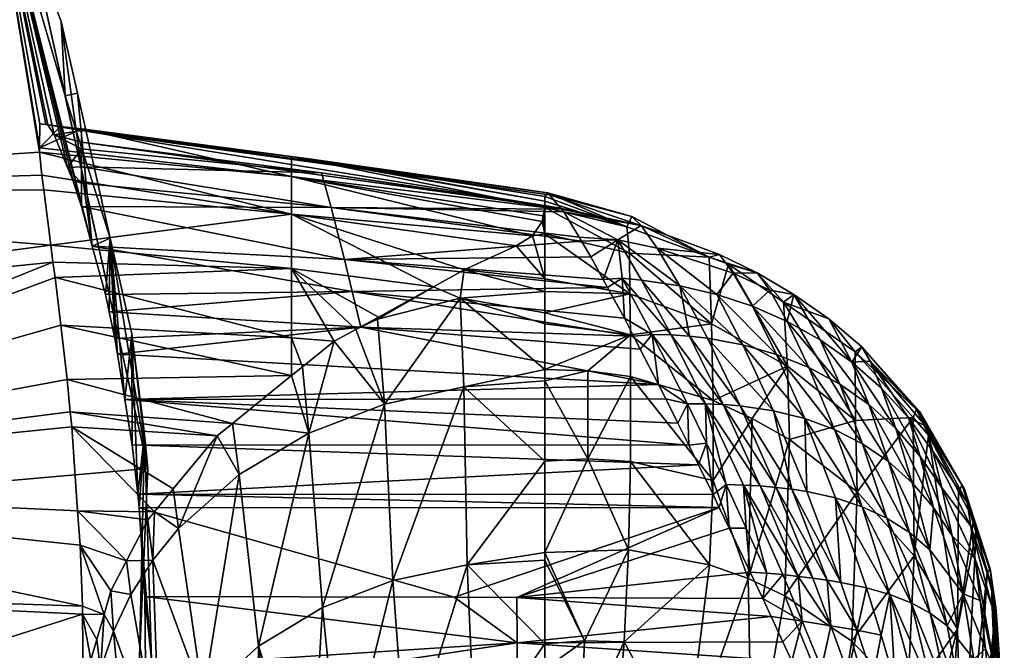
# Model space of a CAD drawing. Extents: x -0.029 to 0.042, y -0.181 to 0.029.
# Tile 74 of 75: x 0.029 to 0.042, y -0.001 to 0.008. Entities that reach past the tile are written whole.
import ezdxf

# ---------------------------------------------------------------- set-up
doc = ezdxf.new("R2010")
doc.units = 0
doc.layers.add('mesh', color=7, linetype='CONTINUOUS')

msp = doc.modelspace()

# ---------------------------------------------------------------- meshes
at = {"layer": 'mesh'}
mesh = msp.add_polyface(dxfattribs=at)
corners = [(0.027338, 0.013236, 0.131632), (0.026606, 0.01409, 0.125098), (0.029009, 0.009475, 0.125098), (0.027954, 0.012006, 0.131678), (0.028494, 0.010605, 0.131732), (0.02957, 0.006941, 0.125098), (0.029516, 0.007956, 0.131833), (0.025407, 0.016393, 0.125098), (0.022204, 0.020238, 0.131385), (0.021893, 0.020229, 0.125098), (0.025019, 0.016935, 0.131499), (0.025748, 0.015772, 0.131541), (0.026757, 0.014163, 0.131598), (0.020138, 0.022143, 0.125098), (0.017804, 0.023915, 0.131263), (0.015751, 0.024938, 0.125098), (0.021217, 0.021193, 0.131352), (0.000935, -0.000743, 0.000097), (0.029009, 0.009475, 0.000097), (0.025407, 0.016393, 0.000097), (0.020138, 0.022143, 0.000097), (0.018657, 0.009255, 0.28223), (0.019832, 0.007466, 0.2819), (0.016001, 0.012451, 0.28282), (0.017841, 0.010497, 0.28246), (0.022091, 0.020347, 0.131382), (0.015208, 0.013294, 0.282975), (0.012778, 0.015085, 0.2833), (0.018605, 0.008943, 0.285196)]
mesh.append_faces([[corners[k] for k in face] for face in [(0, 1, 2, 2), (2, 3, 0, 0), (2, 4, 3, 3), (5, 4, 2, 2), (5, 6, 4, 4), (7, 8, 9, 9), (7, 10, 8, 8), (7, 11, 10, 10), (1, 11, 7, 7), (1, 12, 11, 11), (0, 12, 1, 1), (13, 14, 15, 15), (13, 16, 14, 14), (9, 16, 13, 13), (17, 18, 19, 19), (20, 13, 15, 15), (20, 9, 13, 13), (19, 9, 20, 20), (19, 7, 9, 9), (19, 1, 7, 7), (18, 1, 19, 19), (18, 2, 1, 1), (21, 3, 4, 4), (0, 3, 21, 21), (22, 21, 4, 4), (23, 10, 11, 11), (21, 12, 0, 0), (21, 11, 12, 12), (24, 11, 21, 21), (24, 23, 11, 11), (23, 8, 10, 10), (23, 25, 8, 8), (26, 25, 23, 23), (26, 27, 25, 25), (27, 14, 16, 16), (21, 28, 24, 24), (9, 8, 25, 25), (9, 25, 16, 16)]])
mesh = msp.add_polyface(dxfattribs=at)
corners = [(0.028494, 0.010605, 0.131732), (0.02922, 0.006234, 0.144351), (0.02922, 0.006173, 0.144614), (0.029224, 0.006558, 0.142933), (0.029305, 0.006549, 0.141657), (0.029334, 0.006546, 0.141198), (0.029674, 0.00579, 0.13871), (0.029601, 0.005966, 0.139196), (0.018605, 0.008943, 0.285196), (0.019832, 0.007466, 0.2819), (0.020585, 0.005334, 0.284291), (0.020403, 0.004534, 0.287073), (0.018441, 0.008068, 0.288233), (0.015646, 0.009692, 0.292327), (0.01825, 0.006695, 0.291097), (0.01805, 0.004878, 0.293713), (0.015813, 0.011158, 0.289247), (0.030184, 0.005001, 0.131954), (0.029737, 0.006977, 0.131873), (0.02957, 0.006941, 0.125098), (0.029516, 0.007956, 0.131833), (0.029508, 0.006525, 0.142929), (0.029799, 0.00649, 0.142925), (0.029794, 0.006475, 0.141476), (0.029792, 0.006471, 0.141008), (0.029795, 0.006477, 0.141655), (0.029009, 0.009475, 0.000097), (0.029009, 0.009475, 0.125098), (0.030697, 0.001861, 0.000097), (0.029418, 0.006408, 0.140418), (0.029793, 0.005435, 0.138077), (0.029937, 0.004891, 0.137401), (0.020628, 0.005604, 0.281563), (0.029251, 0.005862, 0.145362), (0.018657, 0.009255, 0.28223), (0.029792, 0.006219, 0.140062), (0.029792, 0.005975, 0.139149), (0.029792, 0.006311, 0.14041)]
mesh.append_faces([[corners[k] for k in face] for face in [(0, 1, 2, 2), (0, 3, 1, 1), (4, 3, 0, 0), (0, 5, 4, 4), (0, 6, 7, 7), (8, 9, 10, 10), (8, 11, 12, 12), (10, 11, 8, 8), (13, 14, 15, 15), (14, 12, 11, 11), (16, 12, 14, 14), (17, 18, 19, 19), (18, 20, 19, 19), (1, 3, 21, 21), (22, 1, 21, 21), (21, 3, 4, 4), (23, 5, 24, 24), (23, 4, 5, 5), (25, 4, 23, 23), (25, 21, 4, 4), (22, 21, 25, 25), (26, 19, 27, 27), (28, 19, 26, 26), (0, 29, 5, 5), (0, 7, 29, 29), (30, 6, 0, 0), (0, 31, 30, 30), (20, 31, 0, 0), (32, 2, 33, 33), (32, 0, 2, 2), (9, 0, 32, 32), (8, 34, 9, 9), (9, 32, 10, 10), (35, 7, 36, 36), (35, 29, 7, 7), (37, 29, 35, 35), (24, 29, 37, 37), (24, 5, 29, 29)]])
mesh = msp.add_polyface(dxfattribs=at)
corners = [(0.022207, 0.000236, 0.280594), (0.022044, -0.003334, 0.284497), (0.021618, 0.000685, 0.285812), (0.0224, -0.003441, 0.279928), (0.021658, -0.007375, 0.283181), (0.02195, -0.00714, 0.279263), (0.020479, -0.011283, 0.281912), (0.019782, -0.008723, 0.297477), (0.019255, -0.007829, 0.298293), (0.019572, -0.002749, 0.295915), (0.020715, -0.005923, 0.293699), (0.019909, -0.008938, 0.29728), (0.020213, -0.009887, 0.296415), (0.019137, -0.007628, 0.298476), (0.021132, -0.009463, 0.286554), (0.020874, -0.010891, 0.287941), (0.021542, -0.005725, 0.288414), (0.021077, -0.009223, 0.291399), (0.020903, -0.011256, 0.292497), (0.021148, -0.001993, 0.290278), (0.01997, 0.001588, 0.292069), (0.017858, 0.002678, 0.296012), (0.01805, 0.004878, 0.293713), (0.01825, 0.006695, 0.291097), (0.020403, 0.004534, 0.287073), (0.000935, -0.000743, 0.000097), (0.028011, -0.013368, 0.000097), (0.030356, -0.00593, 0.000097), (0.030697, 0.001861, 0.000097), (0.029009, 0.009475, 0.000097), (0.020585, 0.005334, 0.284291), (0.020628, 0.005604, 0.281563), (0.021376, 0.003855, 0.281246), (0.021882, 0.001649, 0.280849), (0.022351, -0.002504, 0.280098), (0.022005, -0.006686, 0.279345), (0.018469, -0.006497, 0.299509), (0.017549, -0.0055, 0.300419)]
mesh.append_faces([[corners[k] for k in face] for face in [(0, 1, 2, 2), (1, 3, 4, 4), (5, 6, 4, 4), (7, 8, 9, 9), (10, 7, 9, 9), (10, 11, 7, 7), (12, 11, 10, 10), (8, 13, 9, 9), (14, 15, 16, 16), (17, 18, 10, 10), (19, 9, 20, 20), (19, 10, 9, 9), (16, 10, 19, 19), (16, 17, 10, 10), (15, 17, 16, 16), (21, 20, 9, 9), (22, 20, 21, 21), (22, 23, 20, 20), (16, 4, 14, 14), (16, 1, 4, 4), (19, 1, 16, 16), (19, 2, 1, 1), (20, 2, 19, 19), (20, 24, 2, 2), (23, 24, 20, 20), (25, 26, 27, 27), (25, 28, 29, 29), (30, 31, 32, 32), (24, 33, 2, 2), (0, 2, 33, 33), (34, 1, 0, 0), (4, 3, 35, 35), (1, 34, 3, 3), (5, 4, 35, 35), (9, 36, 37, 37), (9, 13, 36, 36), (30, 33, 24, 24), (32, 33, 30, 30)]])
mesh = msp.add_polyface(dxfattribs=at)
corners = [(0.030184, 0.005001, 0.131954), (0.030169, 0.003995, 0.136399), (0.030118, 0.004231, 0.136601), (0.030246, 0.003635, 0.13609), (0.030281, 0.00342, 0.13596), (0.030697, 0.001861, 0.125098), (0.02957, 0.006941, 0.125098), (0.032959, 0.006075, 0.142878), (0.036104, 0.005505, 0.143263), (0.032652, 0.006116, 0.142883), (0.032651, 0.00584, 0.144269), (0.035937, 0.005033, 0.145066), (0.032651, 0.005327, 0.145582), (0.034588, 0.004339, 0.146663), (0.032651, 0.004588, 0.146781), (0.029277, 0.005661, 0.145677), (0.029251, 0.005862, 0.145362), (0.029374, 0.004905, 0.146864), (0.029404, 0.004675, 0.147122), (0.029432, 0.004466, 0.147357), (0.02922, 0.006173, 0.144614), (0.02922, 0.006234, 0.144351), (0.029799, 0.00649, 0.142925), (0.036103, 0.00542, 0.143702), (0.029794, 0.006475, 0.141476), (0.036145, 0.005618, 0.141594), (0.029795, 0.006477, 0.141655), (0.029792, 0.006311, 0.14041), (0.029792, 0.006219, 0.140062), (0.033062, 0.00589, 0.140026), (0.036318, 0.005411, 0.140138), (0.029792, 0.006471, 0.141008), (0.030697, 0.001861, 0.000097), (0.029937, 0.004891, 0.137401), (0.029737, 0.006977, 0.131873), (0.029516, 0.007956, 0.131833), (0.036166, 0.005593, 0.14142), (0.033194, 0.005418, 0.138681), (0.029793, 0.005435, 0.138077), (0.033373, 0.004709, 0.137459), (0.029792, 0.005749, 0.138699), (0.03348, 0.004272, 0.13691), (0.029792, 0.005975, 0.139149)]
mesh.append_faces([[corners[k] for k in face] for face in [(0, 1, 2, 2), (3, 1, 0, 0), (4, 3, 0, 0), (5, 0, 6, 6), (7, 8, 9, 9), (10, 11, 12, 12), (12, 13, 14, 14), (12, 15, 16, 16), (12, 17, 15, 15), (14, 17, 12, 12), (14, 18, 17, 17), (19, 18, 14, 14), (20, 12, 16, 16), (20, 10, 12, 12), (21, 10, 20, 20), (22, 10, 21, 21), (9, 10, 22, 22), (9, 23, 10, 10), (7, 24, 25, 25), (9, 24, 7, 7), (9, 26, 24, 24), (22, 26, 9, 9), (27, 28, 29, 29), (30, 27, 29, 29), (31, 27, 30, 30), (32, 5, 6, 6), (33, 34, 0, 0), (35, 34, 33, 33), (0, 2, 33, 33), (31, 36, 24, 24), (37, 38, 39, 39), (40, 38, 37, 37), (41, 33, 2, 2), (39, 33, 41, 41), (38, 33, 39, 39), (37, 42, 40, 40), (29, 42, 37, 37), (29, 28, 42, 42)]])
mesh = msp.add_polyface(dxfattribs=at)
corners = [(0.01541, -0.003568, 0.302183), (0.014932, -0.003204, 0.302514), (0.015038, -0.000223, 0.30138), (0.014068, -0.00262, 0.303047), (0.01258, -0.001836, 0.303761), (0.014375, -0.002782, 0.302899), (0.011983, 0.00169, 0.302911), (0.01129, -0.001157, 0.304381), (0.011059, -0.001075, 0.304456), (0.011892, -0.001474, 0.304092), (0.008524, 0.003104, 0.304034), (0.009422, -0.000497, 0.304984), (0.007648, 0.000007, 0.305444), (0.005825, 0.00039, 0.305794), (0.015155, 0.002717, 0.299721), (0.017556, -0.002571, 0.299492), (0.017689, 0.00017, 0.29795), (0.015304, 0.005403, 0.297629), (0.017858, 0.002678, 0.296012), (0.015472, 0.007753, 0.295146), (0.01805, 0.004878, 0.293713), (0.004796, 0.003979, 0.304718), (0.008594, 0.006342, 0.302215), (0.004833, 0.007299, 0.302857), (0.01208, 0.004798, 0.301159), (0.012202, 0.00763, 0.298943), (0.017549, -0.0055, 0.300419), (0.017417, -0.005357, 0.30055), (0.019572, -0.002749, 0.295915), (0.030356, -0.00593, 0.000097), (0.030697, 0.001861, 0.000097), (0.000935, -0.000743, 0.000097), (0.008481, -0.000168, 0.305284), (0.004781, 0.000609, 0.305994), (0.016595, -0.004469, 0.301361)]
mesh.append_faces([[corners[k] for k in face] for face in [(0, 1, 2, 2), (2, 3, 4, 4), (2, 5, 3, 3), (1, 5, 2, 2), (6, 7, 8, 8), (6, 9, 7, 7), (4, 9, 6, 6), (10, 8, 11, 11), (10, 12, 13, 13), (14, 15, 2, 2), (14, 16, 15, 15), (17, 16, 14, 14), (17, 18, 16, 16), (19, 18, 17, 17), (19, 20, 18, 18), (21, 22, 10, 10), (23, 22, 21, 21), (6, 2, 4, 4), (6, 14, 2, 2), (24, 14, 6, 6), (24, 17, 14, 14), (25, 17, 24, 24), (10, 6, 8, 8), (10, 24, 6, 6), (22, 24, 10, 10), (15, 26, 27, 27), (16, 26, 15, 15), (16, 28, 26, 26), (18, 28, 16, 16), (29, 30, 31, 31), (10, 11, 32, 32), (10, 13, 33, 33), (10, 32, 12, 12), (2, 34, 0, 0), (2, 15, 34, 34), (21, 10, 33, 33), (15, 27, 34, 34)]])
mesh = msp.add_polyface(dxfattribs=at)
corners = [(0.036103, 0.00542, 0.143702), (0.036081, 0.005307, 0.144141), (0.032651, 0.00584, 0.144269), (0.032959, 0.006075, 0.142878), (0.036104, 0.005567, 0.14282), (0.036104, 0.005505, 0.143263), (0.032651, 0.005327, 0.145582), (0.035937, 0.005033, 0.145066), (0.035713, 0.004896, 0.145485), (0.036066, 0.005227, 0.144448), (0.032652, 0.006116, 0.142883), (0.036103, 0.00506, 0.144925), (0.037262, 0.00424, 0.146983), (0.036103, 0.004448, 0.147006), (0.037256, 0.004796, 0.144896), (0.036104, 0.003985, 0.148582), (0.034951, 0.004181, 0.147596), (0.036104, 0.004273, 0.147602), (0.036104, 0.003834, 0.149088), (0.034588, 0.004339, 0.146663), (0.033824, 0.003898, 0.147565), (0.036145, 0.005618, 0.141594), (0.03633, 0.005397, 0.140038), (0.033194, 0.005418, 0.138681), (0.03636, 0.005361, 0.139786), (0.033062, 0.00589, 0.140026), (0.036318, 0.005411, 0.140138), (0.036569, 0.005015, 0.138878), (0.036601, 0.004961, 0.138738), (0.033373, 0.004709, 0.137459), (0.03673, 0.004748, 0.138179), (0.036899, 0.004437, 0.137711), (0.036958, 0.004328, 0.137548), (0.03348, 0.004272, 0.13691), (0.037187, 0.003908, 0.136917), (0.035004, 0.004567, 0.146315), (0.037222, 0.005155, 0.142774), (0.029794, 0.006475, 0.141476), (0.036166, 0.005593, 0.14142), (0.029792, 0.006471, 0.141008)]
mesh.append_faces([[corners[k] for k in face] for face in [(0, 1, 2, 2), (3, 4, 5, 5), (6, 7, 8, 8), (2, 9, 7, 7), (1, 9, 2, 2), (5, 0, 10, 10), (11, 12, 13, 13), (0, 14, 11, 11), (1, 0, 11, 11), (11, 9, 1, 1), (11, 7, 9, 9), (13, 7, 11, 11), (13, 8, 7, 7), (15, 16, 17, 17), (15, 18, 16, 16), (19, 16, 20, 20), (3, 21, 4, 4), (22, 23, 24, 24), (22, 25, 23, 23), (26, 25, 22, 22), (23, 27, 24, 24), (23, 28, 27, 27), (29, 28, 23, 23), (29, 30, 28, 28), (29, 31, 30, 30), (29, 32, 31, 31), (33, 32, 29, 29), (33, 34, 32, 32), (6, 8, 35, 35), (6, 35, 19, 19), (5, 36, 0, 0), (13, 35, 8, 8), (17, 35, 13, 13), (17, 16, 35, 35), (35, 16, 19, 19), (37, 38, 21, 21), (39, 26, 38, 38)]])
mesh = msp.add_polyface(dxfattribs=at)
corners = [(0.022207, 0.000236, 0.280594), (0.029806, -0.000018, 0.149579), (0.029807, -0.000127, 0.149579), (0.021376, 0.003855, 0.281246), (0.029374, 0.004905, 0.146864), (0.029404, 0.004675, 0.147122), (0.029681, -0.004307, 0.148631), (0.029825, -0.004784, 0.148376), (0.029584, -0.005378, 0.147929), (0.02957, -0.005506, 0.147811), (0.029815, -0.006123, 0.14719), (0.029528, -0.005886, 0.147462), (0.02982, -0.005465, 0.147773), (0.029822, -0.005187, 0.148019), (0.029792, 0.005749, 0.138699), (0.029601, 0.005966, 0.139196), (0.029674, 0.00579, 0.13871), (0.022005, -0.006686, 0.279345), (0.029762, -0.003198, 0.149195), (0.029715, -0.003926, 0.148881), (0.029769, -0.002998, 0.149243), (0.029818, -0.001582, 0.149581), (0.029813, -0.001016, 0.14958), (0.0224, -0.003441, 0.279928), (0.022351, -0.002504, 0.280098), (0.021882, 0.001649, 0.280849), (0.02966, 0.002428, 0.148849), (0.02974, 0.001285, 0.149264), (0.029774, 0.000813, 0.149434), (0.02964, 0.002635, 0.148732), (0.029597, 0.003074, 0.148485), (0.029509, 0.003813, 0.147887), (0.029432, 0.004466, 0.147357), (0.020628, 0.005604, 0.281563), (0.029277, 0.005661, 0.145677), (0.029251, 0.005862, 0.145362), (0.029829, -0.004238, 0.148662), (0.029815, -0.006511, 0.146625), (0.029793, 0.005435, 0.138077), (0.029792, 0.005975, 0.139149)]
mesh.append_faces([[corners[k] for k in face] for face in [(0, 1, 2, 2), (3, 4, 5, 5), (6, 7, 8, 8), (9, 10, 11, 11), (9, 12, 10, 10), (8, 12, 9, 9), (8, 13, 12, 12), (7, 13, 8, 8), (14, 15, 16, 16), (17, 18, 19, 19), (6, 17, 19, 19), (17, 9, 11, 11), (17, 8, 9, 9), (6, 8, 17, 17), (17, 20, 18, 18), (17, 21, 20, 20), (17, 22, 21, 21), (23, 22, 17, 17), (23, 24, 22, 22), (24, 2, 22, 22), (0, 2, 24, 24), (25, 1, 0, 0), (25, 26, 27, 27), (25, 28, 1, 1), (27, 28, 25, 25), (25, 29, 26, 26), (25, 30, 29, 29), (31, 30, 25, 25), (25, 32, 31, 31), (25, 5, 32, 32), (3, 5, 25, 25), (33, 4, 3, 3), (33, 34, 4, 4), (35, 34, 33, 33), (19, 36, 6, 6), (11, 10, 37, 37), (14, 16, 38, 38), (39, 15, 14, 14)]])
mesh = msp.add_polyface(dxfattribs=at)
corners = [(0.037256, 0.004796, 0.144896), (0.038375, 0.003834, 0.146936), (0.037262, 0.00424, 0.146983), (0.036103, 0.00506, 0.144925), (0.036104, 0.004273, 0.147602), (0.036103, 0.004448, 0.147006), (0.036104, 0.003985, 0.148582), (0.037156, 0.004454, 0.137746), (0.036958, 0.004328, 0.137548), (0.037187, 0.003908, 0.136917), (0.037099, 0.004979, 0.138972), (0.03673, 0.004748, 0.138179), (0.036899, 0.004437, 0.137711), (0.037421, 0.00443, 0.137811), (0.03794, 0.004353, 0.137953), (0.037415, 0.005176, 0.140301), (0.03633, 0.005397, 0.140038), (0.03636, 0.005361, 0.139786), (0.036318, 0.005411, 0.140138), (0.036601, 0.004961, 0.138738), (0.036569, 0.005015, 0.138878), (0.037635, 0.004864, 0.139093), (0.038444, 0.004234, 0.138109), (0.038801, 0.003548, 0.137098), (0.038483, 0.004779, 0.140468), (0.03867, 0.004523, 0.139348), (0.037823, 0.003681, 0.136779), (0.038075, 0.003664, 0.136848), (0.038342, 0.004742, 0.142727), (0.037222, 0.005155, 0.142774), (0.038606, 0.004645, 0.142716), (0.036103, 0.00542, 0.143702), (0.036104, 0.005505, 0.143263), (0.036104, 0.005567, 0.14282), (0.037286, 0.005296, 0.141541), (0.036166, 0.005593, 0.14142), (0.036145, 0.005618, 0.141594)]
mesh.append_faces([[corners[k] for k in face] for face in [(0, 1, 2, 2), (3, 0, 2, 2), (2, 4, 5, 5), (2, 6, 4, 4), (7, 8, 9, 9), (10, 11, 12, 12), (7, 12, 8, 8), (7, 10, 12, 12), (13, 10, 7, 7), (13, 14, 10, 10), (15, 16, 17, 17), (15, 18, 16, 16), (10, 19, 11, 11), (10, 20, 19, 19), (17, 20, 10, 10), (10, 15, 17, 17), (10, 21, 15, 15), (14, 21, 10, 10), (14, 22, 21, 21), (23, 22, 14, 14), (21, 24, 15, 15), (21, 25, 24, 24), (22, 25, 21, 21), (26, 13, 7, 7), (27, 14, 13, 13), (0, 28, 1, 1), (29, 28, 0, 0), (1, 28, 30, 30), (31, 29, 0, 0), (32, 33, 29, 29), (15, 34, 35, 35), (35, 18, 15, 15), (36, 29, 33, 33), (36, 34, 29, 29), (35, 34, 36, 36), (34, 28, 29, 29), (15, 28, 34, 34), (15, 24, 28, 28)]])
mesh = msp.add_polyface(dxfattribs=at)
corners = [(0.030382, 0.002801, 0.135585), (0.030184, 0.005001, 0.131954), (0.030478, 0.003698, 0.132007), (0.030281, 0.00342, 0.13596), (0.030652, 0.00233, 0.132064), (0.030558, 0.00151, 0.134953), (0.030697, 0.001861, 0.125098), (0.032651, 0.004588, 0.146781), (0.033836, 0.003926, 0.147291), (0.033528, 0.003757, 0.147548), (0.034588, 0.004339, 0.146663), (0.032652, 0.003641, 0.147821), (0.032801, 0.003248, 0.148077), (0.032654, 0.003129, 0.148172), (0.02966, 0.002428, 0.148849), (0.02964, 0.002635, 0.148732), (0.031638, 0.002304, 0.148831), (0.031043, 0.001583, 0.149144), (0.029509, 0.003813, 0.147887), (0.029597, 0.003074, 0.148485), (0.029432, 0.004466, 0.147357), (0.032888, 0.002342, 0.151604), (0.033824, 0.003898, 0.147565), (0.033919, 0.002739, 0.151651), (0.03194, 0.001777, 0.151539), (0.031114, 0.001042, 0.151454), (0.03348, 0.004272, 0.13691), (0.030118, 0.004231, 0.136601), (0.030169, 0.003995, 0.136399), (0.03765, 0.003008, 0.136076), (0.033596, 0.003786, 0.136409), (0.030246, 0.003635, 0.13609), (0.030483, 0.002182, 0.135212), (0.033232, 0.003595, 0.147796), (0.031847, 0.002474, 0.148695), (0.038064, 0.002179, 0.135552)]
mesh.append_faces([[corners[k] for k in face] for face in [(0, 1, 2, 2), (3, 1, 0, 0), (4, 5, 2, 2), (6, 2, 1, 1), (6, 4, 2, 2), (7, 8, 9, 9), (7, 10, 8, 8), (11, 12, 13, 13), (14, 15, 16, 16), (16, 17, 14, 14), (18, 13, 19, 19), (18, 11, 13, 13), (20, 11, 18, 18), (20, 7, 11, 11), (13, 12, 21, 21), (22, 9, 8, 8), (22, 23, 9, 9), (24, 25, 16, 16), (26, 27, 28, 28), (29, 3, 0, 0), (30, 31, 3, 3), (28, 31, 30, 30), (30, 26, 28, 28), (0, 2, 32, 32), (2, 5, 32, 32), (7, 33, 11, 11), (7, 9, 33, 33), (11, 33, 12, 12), (15, 34, 16, 16), (19, 34, 15, 15), (19, 13, 34, 34), (16, 34, 24, 24), (34, 21, 24, 24), (13, 21, 34, 34), (23, 33, 9, 9), (21, 33, 23, 23), (21, 12, 33, 33), (32, 35, 0, 0)]])
mesh = msp.add_polyface(dxfattribs=at)
corners = [(0.038375, 0.003834, 0.146936), (0.038606, 0.004645, 0.142716), (0.03941, 0.003254, 0.14687), (0.038396, 0.002786, 0.151121), (0.038928, 0.002544, 0.151093), (0.039436, 0.002254, 0.15106), (0.038394, 0.001697, 0.155306), (0.03867, 0.004523, 0.139348), (0.038997, 0.004527, 0.14055), (0.038483, 0.004779, 0.140468), (0.038807, 0.001634, 0.135308), (0.039034, 0.001622, 0.135363), (0.038292, 0.002741, 0.135925), (0.039253, 0.001603, 0.135433), (0.038766, 0.002713, 0.136063), (0.038532, 0.002732, 0.135989), (0.039466, 0.001578, 0.135517), (0.039218, 0.002646, 0.136242), (0.038321, 0.003636, 0.136925), (0.039672, 0.001546, 0.135612), (0.038801, 0.003548, 0.137098), (0.039261, 0.003415, 0.137294), (0.038444, 0.004234, 0.138109), (0.039645, 0.00254, 0.136456), (0.04005, 0.002391, 0.136702), (0.038932, 0.004073, 0.138277), (0.039166, 0.004291, 0.139481), (0.039403, 0.003867, 0.138454), (0.039701, 0.003237, 0.13751), (0.039494, 0.004234, 0.140629), (0.039855, 0.003613, 0.13864), (0.040336, 0.002513, 0.146786), (0.039353, 0.004127, 0.142657), (0.038342, 0.004742, 0.142727), (0.039971, 0.003899, 0.140706)]
mesh.append_faces([[corners[k] for k in face] for face in [(0, 1, 2, 2), (2, 3, 0, 0), (2, 4, 3, 3), (5, 4, 2, 2), (6, 3, 4, 4), (7, 8, 9, 9), (10, 11, 12, 12), (13, 14, 15, 15), (13, 16, 14, 14), (14, 17, 18, 18), (16, 17, 14, 14), (16, 19, 17, 17), (20, 21, 22, 22), (23, 21, 20, 20), (23, 24, 21, 21), (25, 26, 7, 7), (25, 27, 26, 26), (28, 27, 25, 25), (26, 8, 7, 7), (26, 29, 8, 8), (27, 29, 26, 26), (22, 25, 7, 7), (21, 25, 22, 22), (21, 28, 25, 25), (24, 28, 21, 21), (11, 15, 12, 12), (11, 13, 15, 15), (17, 20, 18, 18), (17, 23, 20, 20), (19, 23, 17, 17), (30, 29, 27, 27), (31, 2, 32, 32), (2, 1, 32, 32), (9, 8, 33, 33), (8, 1, 33, 33), (8, 32, 1, 1), (29, 32, 8, 8), (34, 32, 29, 29)]])
mesh = msp.add_polyface(dxfattribs=at)
corners = [(0.038375, 0.003834, 0.146936), (0.037268, 0.003682, 0.14907), (0.037262, 0.00424, 0.146983), (0.038396, 0.002786, 0.151121), (0.038394, 0.001697, 0.155306), (0.037269, 0.001954, 0.155339), (0.037272, 0.003114, 0.151159), (0.038346, 0.000546, 0.159484), (0.038871, 0.00036, 0.15946), (0.036689, 0.00199, 0.155344), (0.037243, 0.000751, 0.159513), (0.037182, -0.000505, 0.163671), (0.036691, 0.003192, 0.151168), (0.037566, 0.003688, 0.136717), (0.037313, 0.003664, 0.136689), (0.037403, 0.003489, 0.136526), (0.038304, 0.002207, 0.135538), (0.038196, 0.00191, 0.135407), (0.038395, 0.001507, 0.135191), (0.038064, 0.002179, 0.135552), (0.038045, 0.002741, 0.135874), (0.037916, 0.002478, 0.135713), (0.037753, 0.002809, 0.13589), (0.03765, 0.003008, 0.136076), (0.038573, 0.00164, 0.135267), (0.03848, 0.001329, 0.13515), (0.038292, 0.002741, 0.135925), (0.038532, 0.002732, 0.135989), (0.038075, 0.003664, 0.136848), (0.037823, 0.003681, 0.136779), (0.038766, 0.002713, 0.136063), (0.038321, 0.003636, 0.136925), (0.037187, 0.003908, 0.136917), (0.037156, 0.004454, 0.137746), (0.037421, 0.00443, 0.137811), (0.03794, 0.004353, 0.137953), (0.038801, 0.003548, 0.137098), (0.035724, 0.000103, 0.134728), (0.038615, 0.001047, 0.135087), (0.038901, 0.000447, 0.134952)]
mesh.append_faces([[corners[k] for k in face] for face in [(0, 1, 2, 2), (0, 3, 1, 1), (4, 5, 6, 6), (4, 7, 5, 5), (8, 7, 4, 4), (5, 9, 6, 6), (7, 10, 5, 5), (7, 11, 10, 10), (6, 3, 4, 4), (6, 1, 3, 3), (12, 1, 6, 6), (13, 14, 15, 15), (16, 17, 18, 18), (16, 19, 17, 17), (20, 19, 16, 16), (20, 21, 19, 19), (20, 22, 21, 21), (23, 22, 20, 20), (24, 18, 25, 25), (24, 16, 18, 18), (26, 16, 24, 24), (26, 20, 16, 16), (13, 20, 26, 26), (13, 23, 20, 20), (15, 23, 13, 13), (27, 28, 29, 29), (27, 30, 28, 28), (30, 31, 28, 28), (26, 29, 13, 13), (26, 27, 29, 29), (13, 32, 14, 14), (13, 33, 32, 32), (29, 33, 13, 13), (28, 34, 29, 29), (31, 35, 28, 28), (31, 36, 35, 35), (37, 38, 25, 25), (39, 38, 37, 37)]])
mesh = msp.add_polyface(dxfattribs=at)
corners = [(0.036689, 0.00199, 0.155344), (0.036691, 0.003192, 0.151168), (0.037272, 0.003114, 0.151159), (0.036104, 0.003054, 0.151692), (0.037268, 0.003682, 0.14907), (0.036104, 0.003985, 0.148582), (0.037262, 0.00424, 0.146983), (0.036104, 0.003834, 0.149088), (0.036104, 0.00321, 0.15117), (0.037269, 0.001954, 0.155339), (0.037243, 0.000751, 0.159513), (0.036104, 0.001962, 0.155343), (0.036104, 0.000713, 0.159515), (0.036644, -0.000489, 0.163675), (0.034999, 0.002975, 0.15168), (0.034951, 0.004181, 0.147596), (0.034588, 0.004339, 0.146663), (0.033824, 0.003898, 0.147565), (0.033836, 0.003926, 0.147291), (0.033919, 0.002739, 0.151651), (0.036104, 0.000612, 0.159855), (0.035047, 0.000546, 0.159831), (0.034031, 0.000334, 0.159794), (0.03765, 0.003008, 0.136076), (0.037403, 0.003489, 0.136526), (0.033596, 0.003786, 0.136409), (0.030382, 0.002801, 0.135585), (0.037753, 0.002809, 0.13589), (0.030281, 0.00342, 0.13596), (0.030558, 0.00151, 0.134953), (0.038395, 0.001507, 0.135191), (0.038196, 0.00191, 0.135407), (0.03848, 0.001329, 0.13515), (0.037916, 0.002478, 0.135713), (0.038064, 0.002179, 0.135552), (0.035724, 0.000103, 0.134728), (0.034867, 0.000107, 0.134691), (0.037313, 0.003664, 0.136689), (0.03348, 0.004272, 0.13691), (0.037187, 0.003908, 0.136917), (0.030483, 0.002182, 0.135212)]
mesh.append_faces([[corners[k] for k in face] for face in [(0, 1, 2, 2), (0, 3, 1, 1), (4, 5, 6, 6), (4, 7, 5, 5), (8, 7, 4, 4), (9, 10, 0, 0), (0, 11, 3, 3), (0, 12, 11, 11), (10, 12, 0, 0), (10, 13, 12, 12), (1, 8, 4, 4), (3, 8, 1, 1), (14, 3, 11, 11), (15, 7, 8, 8), (16, 17, 18, 18), (15, 19, 17, 17), (15, 14, 19, 19), (8, 14, 15, 15), (8, 3, 14, 14), (12, 20, 21, 21), (14, 22, 19, 19), (14, 21, 22, 22), (11, 21, 14, 14), (11, 12, 21, 21), (23, 24, 25, 25), (23, 26, 27, 27), (25, 28, 23, 23), (29, 30, 31, 31), (29, 32, 30, 30), (26, 33, 27, 27), (26, 34, 33, 33), (35, 32, 36, 36), (25, 37, 38, 38), (24, 37, 25, 25), (37, 39, 38, 38), (40, 31, 34, 34), (40, 29, 31, 31)]])
mesh = msp.add_polyface(dxfattribs=at)
corners = [(0.040336, 0.002513, 0.146786), (0.039436, 0.002254, 0.15106), (0.03941, 0.003254, 0.14687), (0.040359, 0.001541, 0.150979), (0.040427, 0.001339, 0.136104), (0.04005, 0.002391, 0.136702), (0.039645, 0.00254, 0.136456), (0.040285, 0.00331, 0.13883), (0.040533, 0.003325, 0.139883), (0.040421, 0.00352, 0.14078), (0.041216, 0.002026, 0.138496), (0.040688, 0.002956, 0.139024), (0.040882, 0.002405, 0.138238), (0.041058, 0.002552, 0.139219), (0.041215, 0.002629, 0.140918), (0.04129, 0.002443, 0.140144), (0.041165, 0.002667, 0.141704), (0.041789, 0.001631, 0.141705), (0.041819, 0.00158, 0.141039), (0.040783, 0.001956, 0.137263), (0.04012, 0.003011, 0.137741), (0.040429, 0.002197, 0.136972), (0.040515, 0.002734, 0.137985), (0.039855, 0.003613, 0.13864), (0.039701, 0.003237, 0.13751), (0.039403, 0.003867, 0.138454), (0.039494, 0.004234, 0.140629), (0.039971, 0.003899, 0.140706), (0.041106, 0.001666, 0.137569), (0.041389, 0.002099, 0.139413), (0.041858, 0.001396, 0.140391), (0.039353, 0.004127, 0.142657), (0.040332, 0.003449, 0.14258), (0.041119, 0.002554, 0.142479), (0.04133, 0.002314, 0.142451), (0.041736, 0.001549, 0.142364)]
mesh.append_faces([[corners[k] for k in face] for face in [(0, 1, 2, 2), (3, 1, 0, 0), (4, 5, 6, 6), (7, 8, 9, 9), (10, 11, 12, 12), (13, 11, 10, 10), (14, 8, 15, 15), (14, 9, 8, 8), (16, 9, 14, 14), (14, 17, 16, 16), (15, 18, 14, 14), (19, 20, 21, 21), (22, 20, 19, 19), (22, 23, 20, 20), (7, 23, 22, 22), (21, 24, 5, 5), (20, 24, 21, 21), (20, 25, 24, 24), (23, 25, 20, 20), (7, 26, 23, 23), (7, 27, 26, 26), (9, 27, 7, 7), (12, 22, 28, 28), (12, 7, 22, 22), (11, 7, 12, 12), (11, 8, 7, 7), (13, 8, 11, 11), (13, 15, 8, 8), (29, 15, 13, 13), (29, 30, 15, 15), (31, 32, 0, 0), (0, 32, 33, 33), (16, 32, 9, 9), (16, 33, 32, 32), (34, 33, 16, 16), (16, 35, 34, 34), (27, 32, 31, 31), (9, 32, 27, 27)]])
mesh = msp.add_polyface(dxfattribs=at)
corners = [(0.030652, 0.00233, 0.132064), (0.030578, 0.001326, 0.134883), (0.030558, 0.00151, 0.134953), (0.030583, -0.000733, 0.125098), (0.030697, 0.001861, 0.125098), (0.02966, 0.002428, 0.148849), (0.030786, 0.001271, 0.14928), (0.02974, 0.001285, 0.149264), (0.031043, 0.001583, 0.149144), (0.030099, -0.00013, 0.149575), (0.029807, -0.000127, 0.149579), (0.029806, -0.000018, 0.149579), (0.029774, 0.000813, 0.149434), (0.030193, 0.000194, 0.14955), (0.030404, 0.000601, 0.149456), (0.030694, 0.00116, 0.149328), (0.030001, -0.00047, 0.149602), (0.030226, -0.000358, 0.151293), (0.030465, 0.000144, 0.15135), (0.030763, 0.000612, 0.151404), (0.031114, 0.001042, 0.151454), (0.031638, 0.002304, 0.148831), (0.030857, -0.002111, 0.15949), (0.031449, -0.001255, 0.159591), (0.030051, -0.000887, 0.151232), (0.032888, 0.002342, 0.151604), (0.032203, -0.00056, 0.159675), (0.03194, 0.001777, 0.151539), (0.033074, -0.000033, 0.159743), (0.033919, 0.002739, 0.151651), (0.034031, 0.000334, 0.159794), (0.03848, 0.001329, 0.13515), (0.034867, 0.000107, 0.134691), (0.030657, 0.000114, 0.134629), (0.030663, -0.000845, 0.134632), (0.035726, -0.000517, 0.134682), (0.030697, 0.001861, 0.000097), (0.030745, -0.000745, 0.132199)]
mesh.append_faces([[corners[k] for k in face] for face in [(0, 1, 2, 2), (3, 0, 4, 4), (5, 6, 7, 7), (5, 8, 6, 6), (9, 10, 11, 11), (12, 9, 11, 11), (12, 13, 9, 9), (12, 14, 13, 13), (7, 14, 12, 12), (7, 15, 14, 14), (6, 15, 7, 7), (9, 16, 10, 10), (9, 13, 17, 17), (18, 14, 19, 19), (18, 13, 14, 14), (20, 8, 21, 21), (20, 6, 8, 8), (19, 6, 20, 20), (19, 15, 6, 6), (14, 15, 19, 19), (18, 17, 13, 13), (19, 22, 18, 18), (20, 23, 19, 19), (24, 9, 17, 17), (25, 26, 27, 27), (25, 28, 26, 26), (29, 28, 25, 25), (29, 30, 28, 28), (27, 23, 20, 20), (26, 23, 27, 27), (1, 31, 2, 2), (32, 1, 33, 33), (32, 31, 1, 1), (33, 34, 35, 35), (36, 3, 4, 4), (37, 1, 0, 0), (37, 33, 1, 1), (3, 37, 0, 0)]])
mesh = msp.add_polyface(dxfattribs=at)
corners = [(0.040283, -0.000496, 0.159354), (0.040359, 0.001541, 0.150979), (0.041133, 0.00067, 0.15088), (0.039372, 0.000123, 0.15943), (0.039436, 0.002254, 0.15106), (0.038871, 0.00036, 0.15946), (0.038928, 0.002544, 0.151093), (0.038394, 0.001697, 0.155306), (0.038807, 0.001634, 0.135308), (0.038573, 0.00164, 0.135267), (0.038847, 0.001047, 0.135065), (0.038615, 0.001047, 0.135087), (0.03848, 0.001329, 0.13515), (0.038901, 0.000447, 0.134952), (0.038292, 0.002741, 0.135925), (0.039552, 0.000389, 0.135023), (0.039034, 0.001622, 0.135363), (0.039754, 0.000364, 0.135091), (0.039948, 0.000336, 0.135175), (0.039466, 0.001578, 0.135517), (0.039253, 0.001603, 0.135433), (0.040134, 0.000305, 0.135272), (0.039672, 0.001546, 0.135612), (0.040063, 0.001459, 0.135838), (0.040427, 0.001339, 0.136104), (0.039645, 0.00254, 0.136456), (0.040804, 0.000143, 0.135782), (0.040484, 0.000233, 0.135505), (0.039073, 0.000087, 0.134871), (0.039343, 0.000413, 0.13497), (0.039125, 0.000435, 0.134934), (0.04107, 0.000989, 0.136729), (0.040429, 0.002197, 0.136972), (0.040763, 0.001184, 0.136403), (0.040783, 0.001956, 0.137263), (0.041094, 0.00003, 0.136097), (0.04005, 0.002391, 0.136702), (0.041106, 0.001666, 0.137569), (0.040515, 0.002734, 0.137985), (0.041119, 0.002554, 0.142479), (0.040336, 0.002513, 0.146786)]
mesh.append_faces([[corners[k] for k in face] for face in [(0, 1, 2, 2), (3, 4, 1, 1), (5, 4, 3, 3), (5, 6, 4, 4), (7, 6, 5, 5), (8, 9, 10, 10), (11, 9, 12, 12), (11, 10, 9, 9), (13, 10, 11, 11), (8, 14, 9, 9), (15, 16, 8, 8), (15, 17, 16, 16), (18, 19, 20, 20), (18, 21, 19, 19), (21, 22, 19, 19), (23, 24, 25, 25), (23, 26, 24, 24), (27, 26, 23, 23), (28, 29, 30, 30), (17, 20, 16, 16), (17, 18, 20, 20), (30, 10, 13, 13), (30, 8, 10, 10), (29, 8, 30, 30), (29, 15, 8, 8), (31, 32, 33, 33), (34, 32, 31, 31), (22, 23, 25, 25), (21, 23, 22, 22), (21, 27, 23, 23), (35, 24, 26, 26), (33, 24, 35, 35), (33, 36, 24, 24), (32, 36, 33, 33), (37, 38, 34, 34), (1, 39, 2, 2), (40, 39, 1, 1)]])
mesh = msp.add_polyface(dxfattribs=at)
corners = [(0.041133, 0.00067, 0.15088), (0.04133, 0.002314, 0.142451), (0.041723, -0.000332, 0.150766), (0.041942, 0.001162, 0.142321), (0.04198, 0.001013, 0.142304), (0.040882, 0.002405, 0.138238), (0.041106, 0.001666, 0.137569), (0.041398, 0.001328, 0.137884), (0.041216, 0.002026, 0.138496), (0.041652, 0.000943, 0.138203), (0.041802, 0.00015, 0.137799), (0.041512, 0.001598, 0.138754), (0.041058, 0.002552, 0.139219), (0.041389, 0.002099, 0.139413), (0.041966, 0.000625, 0.139263), (0.042198, -0.000024, 0.140145), (0.041907, 0.001075, 0.13979), (0.041789, 0.001631, 0.141705), (0.042169, 0.000492, 0.141694), (0.041819, 0.00158, 0.141039), (0.042177, 0.000436, 0.141147), (0.041858, 0.001396, 0.140391), (0.042186, 0.000264, 0.140621), (0.041215, 0.002629, 0.140918), (0.04129, 0.002443, 0.140144), (0.042035, 0.00006, 0.138833), (0.04107, 0.000989, 0.136729), (0.040763, 0.001184, 0.136403), (0.041354, -0.000111, 0.136441), (0.041347, 0.000752, 0.137075), (0.040783, 0.001956, 0.137263), (0.041736, 0.001549, 0.142364), (0.041119, 0.002554, 0.142479), (0.042127, 0.000436, 0.142238), (0.042247, -0.000035, 0.142185), (0.041165, 0.002667, 0.141704)]
mesh.append_faces([[corners[k] for k in face] for face in [(0, 1, 2, 2), (2, 3, 4, 4), (5, 6, 7, 7), (8, 5, 7, 7), (9, 7, 10, 10), (9, 8, 7, 7), (11, 8, 9, 9), (11, 12, 8, 8), (13, 12, 11, 11), (14, 15, 16, 16), (17, 4, 3, 3), (17, 18, 4, 4), (19, 18, 17, 17), (19, 20, 18, 18), (21, 20, 19, 19), (21, 22, 20, 20), (23, 19, 17, 17), (24, 21, 19, 19), (11, 16, 13, 13), (11, 14, 16, 16), (9, 14, 11, 11), (9, 25, 14, 14), (10, 25, 9, 9), (26, 27, 28, 28), (29, 7, 6, 6), (29, 10, 7, 7), (29, 30, 26, 26), (6, 30, 29, 29), (16, 21, 13, 13), (16, 22, 21, 21), (15, 22, 16, 16), (2, 1, 31, 31), (0, 32, 1, 1), (31, 3, 2, 2), (17, 3, 31, 31), (18, 33, 4, 4), (34, 33, 18, 18), (35, 17, 31, 31)]])
mesh = msp.add_polyface(dxfattribs=at)
corners = [(0.030665, -0.001271, 0.134633), (0.030783, -0.002007, 0.132255), (0.030666, -0.00143, 0.134633), (0.030645, -0.001983, 0.134721), (0.030587, -0.002684, 0.13495), (0.029807, -0.000127, 0.149579), (0.030001, -0.00047, 0.149602), (0.02992, -0.000748, 0.149624), (0.029946, -0.001434, 0.151169), (0.029913, -0.001995, 0.151104), (0.029896, -0.001911, 0.15079), (0.029933, -0.002099, 0.151492), (0.030051, -0.000887, 0.151232), (0.030093, -0.002901, 0.154485), (0.030472, -0.003102, 0.159375), (0.033329, -0.002522, 0.167889), (0.033074, -0.000033, 0.159743), (0.034031, 0.000334, 0.159794), (0.032915, -0.002773, 0.167862), (0.032203, -0.00056, 0.159675), (0.032526, -0.003059, 0.16783), (0.031546, -0.004116, 0.167713), (0.030857, -0.002111, 0.15949), (0.031449, -0.001255, 0.159591), (0.030465, 0.000144, 0.15135), (0.030226, -0.000358, 0.151293), (0.030763, 0.000612, 0.151404), (0.030099, -0.00013, 0.149575), (0.032164, -0.00338, 0.167795), (0.035727, -0.001203, 0.134721), (0.035726, -0.000517, 0.134682), (0.030663, -0.000845, 0.134632), (0.035729, -0.001879, 0.134844), (0.030356, -0.00593, 0.000097), (0.030583, -0.000733, 0.125098), (0.030697, 0.001861, 0.000097), (0.030745, -0.000745, 0.132199), (0.030657, 0.000114, 0.134629), (0.029813, -0.001016, 0.14958), (0.029818, -0.001582, 0.149581), (0.029769, -0.002998, 0.149243)]
mesh.append_faces([[corners[k] for k in face] for face in [(0, 1, 2, 2), (3, 1, 4, 4), (3, 2, 1, 1), (5, 6, 7, 7), (8, 9, 10, 10), (8, 11, 9, 9), (12, 11, 8, 8), (12, 13, 11, 11), (14, 13, 12, 12), (7, 12, 8, 8), (6, 12, 7, 7), (15, 16, 17, 17), (18, 16, 15, 15), (18, 19, 16, 16), (20, 19, 18, 18), (21, 22, 23, 23), (24, 22, 25, 25), (26, 23, 22, 22), (14, 25, 22, 22), (12, 25, 14, 14), (6, 27, 12, 12), (19, 28, 23, 23), (20, 28, 19, 19), (29, 2, 3, 3), (29, 0, 2, 2), (30, 31, 0, 0), (32, 29, 3, 3), (33, 34, 35, 35), (0, 36, 1, 1), (31, 36, 0, 0), (31, 37, 36, 36), (34, 1, 36, 36), (5, 7, 38, 38), (38, 10, 39, 39), (38, 8, 10, 10), (7, 8, 38, 38), (10, 40, 39, 39)]])
mesh = msp.add_polyface(dxfattribs=at)
corners = [(0.038871, 0.00036, 0.15946), (0.038025, -0.002052, 0.167774), (0.038346, 0.000546, 0.159484), (0.040097, -0.001651, 0.163524), (0.039372, 0.000123, 0.15943), (0.040283, -0.000496, 0.159354), (0.038927, -0.00243, 0.167733), (0.037182, -0.000505, 0.163671), (0.037075, -0.001827, 0.167798), (0.040359, 0.001541, 0.150979), (0.039999, -0.000283, 0.135036), (0.039754, 0.000364, 0.135091), (0.039552, 0.000389, 0.135023), (0.040358, -0.000345, 0.135219), (0.040134, 0.000305, 0.135272), (0.039948, 0.000336, 0.135175), (0.039939, -0.00144, 0.134999), (0.040119, -0.001491, 0.135048), (0.03987, -0.00086, 0.134937), (0.039641, -0.001143, 0.134956), (0.039749, -0.001379, 0.134989), (0.039469, -0.000768, 0.134903), (0.039609, -0.000221, 0.134913), (0.039125, 0.000435, 0.134934), (0.038901, 0.000447, 0.134952), (0.039073, 0.000087, 0.134871), (0.039343, 0.000413, 0.13497), (0.039187, -0.000157, 0.134862), (0.040236, -0.000934, 0.135066), (0.040458, -0.001577, 0.135188), (0.040484, 0.000233, 0.135505), (0.035724, 0.000103, 0.134728), (0.035729, -0.001879, 0.134844), (0.035726, -0.000517, 0.134682), (0.035727, -0.001203, 0.134721), (0.039347, -0.000502, 0.134865)]
mesh.append_faces([[corners[k] for k in face] for face in [(0, 1, 2, 2), (3, 4, 5, 5), (3, 6, 4, 4), (6, 0, 4, 4), (6, 1, 0, 0), (1, 7, 2, 2), (1, 8, 7, 7), (4, 9, 5, 5), (10, 11, 12, 12), (13, 14, 15, 15), (16, 17, 18, 18), (16, 19, 20, 20), (18, 19, 16, 16), (18, 21, 19, 19), (22, 21, 18, 18), (23, 24, 25, 25), (25, 22, 26, 26), (27, 22, 25, 25), (10, 15, 11, 11), (10, 13, 15, 15), (28, 13, 10, 10), (22, 12, 26, 26), (22, 10, 12, 12), (18, 10, 22, 22), (18, 28, 10, 10), (17, 28, 18, 18), (17, 29, 28, 28), (13, 30, 14, 14), (31, 25, 24, 24), (32, 20, 19, 19), (33, 34, 21, 21), (31, 27, 25, 25), (31, 33, 27, 27), (19, 21, 34, 34), (22, 35, 21, 21), (27, 35, 22, 22), (33, 35, 27, 27), (21, 35, 33, 33)]])
mesh = msp.add_polyface(dxfattribs=at)
corners = [(0.041042, -0.001294, 0.159257), (0.041133, 0.00067, 0.15088), (0.041723, -0.000332, 0.150766), (0.040283, -0.000496, 0.159354), (0.042234, -0.000884, 0.139428), (0.042288, -0.001072, 0.140476), (0.042198, -0.000024, 0.140145), (0.042291, -0.000675, 0.14167), (0.042293, -0.000734, 0.142106), (0.042254, -0.000141, 0.142173), (0.042169, 0.000492, 0.141694), (0.042247, -0.000035, 0.142185), (0.042177, 0.000436, 0.141147), (0.041966, 0.000625, 0.139263), (0.042035, 0.00006, 0.138833), (0.042107, -0.0006, 0.138525), (0.041802, 0.00015, 0.137799), (0.041948, -0.00074, 0.137581), (0.042178, -0.001325, 0.138358), (0.040236, -0.000934, 0.135066), (0.04057, -0.000999, 0.135253), (0.040358, -0.000345, 0.135219), (0.040804, 0.000143, 0.135782), (0.040875, -0.001059, 0.13549), (0.041149, -0.00112, 0.13577), (0.040686, -0.000411, 0.135454), (0.040484, 0.000233, 0.135505), (0.041608, -0.001275, 0.136431), (0.041094, 0.00003, 0.136097), (0.041393, -0.00119, 0.136086), (0.041354, -0.000111, 0.136441), (0.040763, 0.001184, 0.136403), (0.041584, -0.000285, 0.136809), (0.041347, 0.000752, 0.137075), (0.041792, -0.001381, 0.136798), (0.04107, 0.000989, 0.136729), (0.042288, -0.00084, 0.140838), (0.042186, 0.000264, 0.140621), (0.041908, -0.003315, 0.159015), (0.042127, 0.000436, 0.142238), (0.041786, -0.002769, 0.15908), (0.04198, 0.001013, 0.142304), (0.04229, -0.000711, 0.141234)]
mesh.append_faces([[corners[k] for k in face] for face in [(0, 1, 2, 2), (3, 1, 0, 0), (4, 5, 6, 6), (7, 8, 9, 9), (10, 9, 11, 11), (10, 7, 9, 9), (12, 7, 10, 10), (13, 4, 6, 6), (14, 4, 13, 13), (14, 15, 4, 4), (16, 15, 14, 14), (17, 15, 16, 16), (17, 18, 15, 15), (19, 20, 21, 21), (22, 23, 24, 24), (22, 25, 23, 23), (26, 25, 22, 22), (27, 28, 29, 29), (30, 28, 27, 27), (30, 31, 28, 28), (21, 25, 26, 26), (20, 25, 21, 21), (20, 23, 25, 25), (32, 16, 33, 33), (32, 17, 16, 16), (34, 17, 32, 32), (29, 22, 24, 24), (28, 22, 29, 29), (32, 30, 34, 34), (32, 35, 30, 30), (33, 35, 32, 32), (6, 36, 37, 37), (5, 36, 6, 6), (38, 39, 11, 11), (40, 41, 39, 39), (42, 37, 36, 36), (42, 12, 37, 37), (12, 42, 7, 7)]])
mesh = msp.add_polyface(dxfattribs=at)
corners = [(0.040838, -0.002393, 0.163434), (0.041042, -0.001294, 0.159257), (0.041349, -0.001752, 0.159202), (0.041786, -0.002769, 0.15908), (0.041599, -0.002245, 0.159143), (0.041723, -0.000332, 0.150766), (0.040283, -0.000496, 0.159354), (0.040097, -0.001651, 0.163524), (0.042254, -0.000141, 0.142173), (0.041957, -0.003877, 0.158949), (0.042247, -0.000035, 0.142185), (0.042293, -0.000734, 0.142106), (0.042118, -0.003216, 0.153328), (0.041908, -0.003315, 0.159015), (0.04198, 0.001013, 0.142304), (0.042313, -0.00274, 0.141456), (0.042288, -0.00084, 0.140838), (0.042288, -0.001072, 0.140476), (0.042291, -0.000675, 0.14167), (0.042107, -0.0006, 0.138525), (0.042178, -0.001325, 0.138358), (0.042234, -0.000884, 0.139428), (0.0423, -0.002264, 0.139782), (0.042289, -0.001371, 0.140186), (0.042074, -0.001674, 0.137569), (0.041948, -0.00074, 0.137581), (0.042164, -0.002585, 0.137785), (0.040458, -0.001577, 0.135188), (0.04057, -0.000999, 0.135253), (0.040236, -0.000934, 0.135066), (0.040767, -0.001644, 0.13538), (0.040664, -0.002194, 0.135399), (0.040355, -0.002102, 0.135246), (0.041149, -0.00112, 0.13577), (0.041047, -0.001698, 0.135619), (0.041201, -0.002306, 0.135836), (0.040875, -0.001059, 0.13549), (0.041608, -0.001275, 0.136431), (0.041393, -0.00119, 0.136086), (0.041629, -0.002367, 0.136409), (0.040946, -0.00226, 0.135598), (0.041792, -0.001381, 0.136798), (0.041949, -0.002442, 0.137074), (0.041354, -0.000111, 0.136441), (0.042293, -0.001746, 0.139958), (0.04229, -0.000711, 0.141234)]
mesh.append_faces([[corners[k] for k in face] for face in [(0, 1, 2, 2), (3, 4, 5, 5), (0, 6, 1, 1), (0, 7, 6, 6), (8, 9, 10, 10), (11, 12, 8, 8), (9, 13, 10, 10), (5, 14, 3, 3), (2, 5, 4, 4), (1, 5, 2, 2), (15, 16, 17, 17), (15, 11, 18, 18), (19, 20, 21, 21), (22, 21, 20, 20), (21, 23, 17, 17), (24, 20, 25, 25), (24, 26, 20, 20), (27, 28, 29, 29), (27, 30, 28, 28), (31, 30, 27, 27), (32, 31, 27, 27), (33, 34, 35, 35), (33, 36, 34, 34), (37, 38, 39, 39), (30, 36, 28, 28), (30, 34, 36, 36), (40, 34, 30, 30), (41, 24, 25, 25), (42, 24, 41, 41), (38, 33, 39, 39), (41, 37, 42, 42), (41, 43, 37, 37), (15, 23, 44, 44), (15, 45, 16, 16), (15, 18, 45, 45), (44, 21, 22, 22), (44, 23, 21, 21)]])
mesh = msp.add_polyface(dxfattribs=at)
corners = [(0.036104, 0.000612, 0.159855), (0.036104, 0.000713, 0.159515), (0.036644, -0.000489, 0.163675), (0.036104, -0.002043, 0.168739), (0.036542, -0.002463, 0.169841), (0.036104, -0.002442, 0.169834), (0.03659, -0.001776, 0.167803), (0.036104, -0.00181, 0.167958), (0.036104, -0.002482, 0.169945), (0.036104, -0.002555, 0.170145), (0.036104, -0.000531, 0.163673), (0.036104, -0.000872, 0.164815), (0.036104, -0.001764, 0.167805), (0.037182, -0.000505, 0.163671), (0.037243, 0.000751, 0.159513), (0.037075, -0.001827, 0.167798), (0.03698, -0.002544, 0.169835), (0.034214, -0.002132, 0.16793), (0.035047, 0.000546, 0.159831), (0.035148, -0.001894, 0.167953), (0.034031, 0.000334, 0.159794), (0.033329, -0.002522, 0.167889), (0.035666, -0.00249, 0.169963), (0.034793, -0.00266, 0.169969), (0.035228, -0.002556, 0.169969), (0.03573, -0.002535, 0.135048), (0.040013, -0.001967, 0.135175), (0.035729, -0.001879, 0.134844), (0.034867, 0.000107, 0.134691), (0.035726, -0.000517, 0.134682), (0.035724, 0.000103, 0.134728), (0.030657, 0.000114, 0.134629), (0.030665, -0.001271, 0.134633), (0.035727, -0.001203, 0.134721), (0.030645, -0.001983, 0.134721), (0.039641, -0.001143, 0.134956)]
mesh.append_faces([[corners[k] for k in face] for face in [(0, 1, 2, 2), (3, 4, 5, 5), (3, 6, 4, 4), (7, 6, 3, 3), (4, 8, 5, 5), (4, 9, 8, 8), (2, 10, 0, 0), (2, 11, 10, 10), (6, 11, 2, 2), (6, 12, 11, 11), (7, 12, 6, 6), (13, 2, 14, 14), (13, 6, 2, 2), (15, 6, 13, 13), (15, 4, 6, 6), (16, 4, 15, 15), (17, 18, 19, 19), (17, 20, 18, 18), (21, 20, 17, 17), (22, 8, 9, 9), (22, 5, 8, 8), (19, 5, 22, 22), (19, 3, 5, 5), (19, 7, 3, 3), (12, 7, 19, 19), (19, 11, 12, 12), (19, 10, 11, 11), (18, 10, 19, 19), (18, 0, 10, 10), (19, 23, 17, 17), (19, 24, 23, 23), (22, 24, 19, 19), (25, 26, 27, 27), (28, 29, 30, 30), (28, 31, 29, 29), (29, 32, 33, 33), (27, 34, 25, 25), (35, 33, 27, 27)]])
mesh = msp.add_polyface(dxfattribs=at)
corners = [(0.042118, -0.003216, 0.153328), (0.042102, -0.00345, 0.154385), (0.041957, -0.003877, 0.158949), (0.041786, -0.002769, 0.15908), (0.041005, -0.004437, 0.167511), (0.041599, -0.002245, 0.159143), (0.0412, -0.004882, 0.167461), (0.042254, -0.000141, 0.142173), (0.042288, -0.001072, 0.140476), (0.042289, -0.001371, 0.140186), (0.042313, -0.00274, 0.141456), (0.042293, -0.000734, 0.142106), (0.042355, -0.004207, 0.140169), (0.042362, -0.004397, 0.140302), (0.042307, -0.002583, 0.139751), (0.042314, -0.002896, 0.139721), (0.0423, -0.002264, 0.139782), (0.042178, -0.001325, 0.138358), (0.042283, -0.00282, 0.138499), (0.042164, -0.002585, 0.137785), (0.041428, -0.002339, 0.136108), (0.041337, -0.002862, 0.136132), (0.041459, -0.003363, 0.13649), (0.04194, -0.004148, 0.137776), (0.041805, -0.003362, 0.137011), (0.041643, -0.003368, 0.136741), (0.042059, -0.003349, 0.13759), (0.041949, -0.002442, 0.137074), (0.041381, -0.003797, 0.136675), (0.041496, -0.004202, 0.13713), (0.042214, -0.004055, 0.138492), (0.042141, -0.00408, 0.13825), (0.042269, -0.004042, 0.138737), (0.042334, -0.004061, 0.139222), (0.042074, -0.001674, 0.137569), (0.04181, -0.004179, 0.13755), (0.041629, -0.002367, 0.136409), (0.041608, -0.001275, 0.136431), (0.042127, 0.000436, 0.142238), (0.041908, -0.003315, 0.159015), (0.042293, -0.001746, 0.139958), (0.04233, -0.003456, 0.139796), (0.042346, -0.003948, 0.139987)]
mesh.append_faces([[corners[k] for k in face] for face in [(0, 1, 2, 2), (3, 4, 5, 5), (6, 4, 3, 3), (7, 0, 2, 2), (8, 9, 10, 10), (0, 11, 10, 10), (12, 13, 10, 10), (10, 14, 15, 15), (16, 14, 10, 10), (16, 17, 14, 14), (18, 17, 19, 19), (18, 14, 17, 17), (15, 14, 18, 18), (20, 21, 22, 22), (23, 24, 25, 25), (26, 24, 23, 23), (26, 27, 24, 24), (28, 29, 22, 22), (30, 19, 31, 31), (32, 19, 30, 30), (32, 18, 19, 19), (33, 18, 32, 32), (27, 19, 34, 34), (26, 19, 27, 27), (26, 31, 19, 19), (23, 31, 26, 26), (25, 22, 35, 35), (25, 20, 22, 22), (24, 20, 25, 25), (24, 36, 20, 20), (27, 36, 24, 24), (27, 37, 36, 36), (3, 38, 39, 39), (40, 16, 10, 10), (10, 41, 42, 42), (10, 15, 41, 41), (18, 41, 15, 15), (33, 41, 18, 18)]])

doc.saveas('drawing.dxf')
